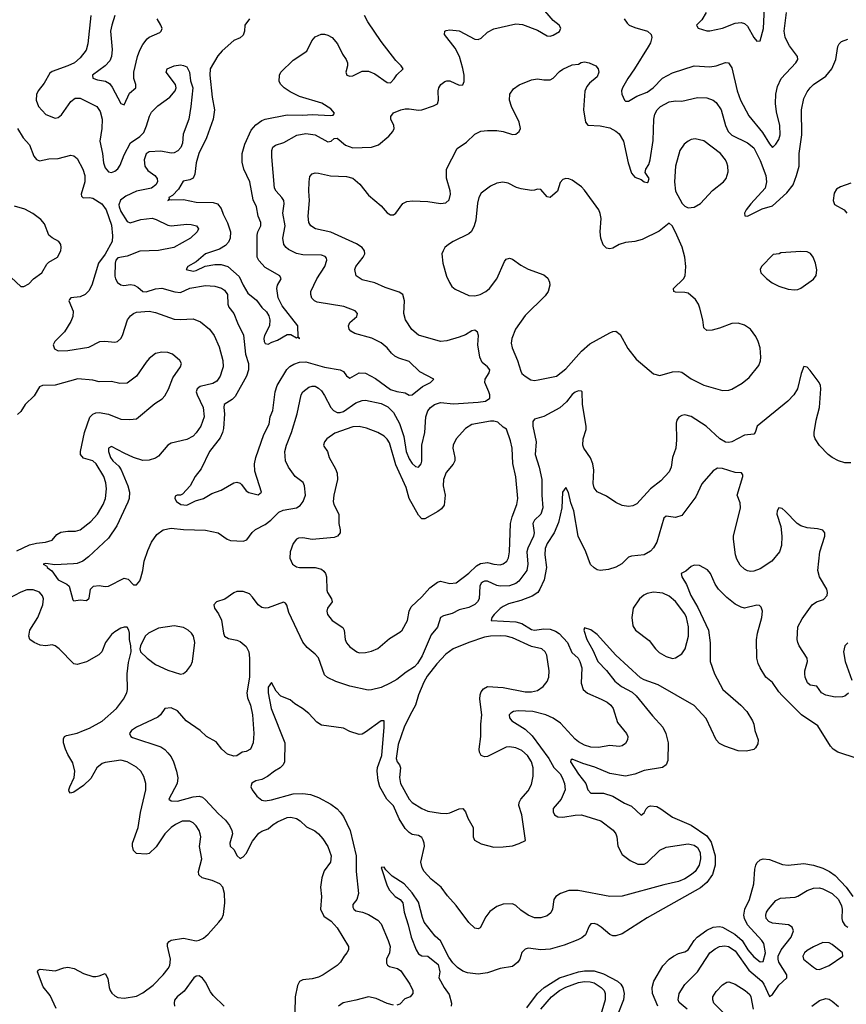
# Model space of a CAD drawing. Header units: inches. Extents: x 1771504 to 1971212, y 471788 to 643615.
# Tile 209 of 256: x 1780883 to 1786160, y 612922 to 619204. Entities that reach past the tile are written whole.
import ezdxf

# ---------------------------------------------------------------- set-up
doc = ezdxf.new("R2010")
doc.units = ezdxf.units.IN
doc.header["$MEASUREMENT"] = 0
doc.layers.add('B7681', color=7, linetype='Continuous')

msp = doc.modelspace()

# ---------------------------------------------------------------- linework, layer by layer
at = {"layer": 'B7681', "color": 5}
for points, elevation in [([(1785266, 619250), (1785237.2, 619202.8), (1785204, 619170), (1785205.6, 619165.6), (1785215.3, 619150), (1785270, 619133.6), (1785290, 619133.3), (1785370, 619149.7), (1785450, 619182), (1785490, 619186.3), (1785510, 619180.5), (1785530, 619163.6), (1785570, 619089.6), (1785590, 619067.3), (1785610, 619069), (1785632.8, 619147.2), (1785639.4, 619330)], 520), ([(1781336.8, 619230), (1781317.8, 619050), (1781307.4, 619010), (1781270, 618960.9), (1781232.4, 618930), (1781191.3, 618910), (1781090, 618873.7), (1781076.3, 618863.7), (1781039.8, 618800.2), (1781000.9, 618750), (1780990, 618726), (1780987.9, 618690), (1781002.7, 618650), (1781050, 618598.7), (1781110, 618576.9), (1781130, 618579.7), (1781150, 618597.4), (1781210, 618683), (1781236.9, 618703.1), (1781270, 618703.9), (1781375.4, 618650), (1781398, 618618), (1781409, 618570), (1781407.2, 618510), (1781394.5, 618430), (1781413.1, 618350), (1781418.2, 618290), (1781430, 618259.6), (1781450, 618232.8), (1781470, 618229.8), (1781490, 618238), (1781510, 618253.3), (1781524.3, 618275.7), (1781550, 618342.9), (1781590, 618418.7), (1781650, 618458), (1781675.5, 618484.5), (1781693.5, 618526.5), (1781711.5, 618588.5), (1781725.8, 618614.3), (1781765, 618655), (1781840.9, 618710), (1781876.5, 618750), (1781882, 618770), (1781878.4, 618790), (1781818.8, 618870), (1781824.7, 618890), (1781870, 618909.2), (1781910, 618916), (1781930, 618912.7), (1781950, 618902.7), (1781967.3, 618870), (1781974.9, 618814.9), (1781987.8, 618770), (1781975.9, 618650), (1781963.2, 618570), (1781926.8, 618473.2), (1781923, 618417), (1781911.2, 618388.8), (1781893, 618367), (1781870, 618354.9), (1781850, 618353.4), (1781785.3, 618365.3), (1781710, 618361.7), (1781691.6, 618348.4), (1781678.2, 618310), (1781681.7, 618270), (1781702.5, 618242.5), (1781746.9, 618210), (1781761.7, 618190), (1781762.2, 618170), (1781753.3, 618150), (1781725.1, 618130), (1781630, 618109.6), (1781561.5, 618078.5), (1781526.7, 618053.3), (1781516.8, 618023.2), (1781517.6, 618010), (1781530, 617980.2), (1781570, 617916.8), (1781588.2, 617908.2), (1781656.3, 617930), (1781730, 617937), (1781755.6, 617930), (1781830, 617892.7), (1781851.2, 617888.8), (1781950, 617899.2), (1781978.2, 617898.2), (1782013.2, 617890), (1782025.2, 617870), (1782016, 617850), (1781973.6, 617810), (1781867, 617750), (1781770, 617732.5), (1781650, 617726.7), (1781570, 617694.4), (1781510, 617685.5), (1781497.1, 617670), (1781493.4, 617650), (1781491.4, 617568.6), (1781494.3, 617550), (1781508.2, 617528.2), (1781530, 617512.6), (1781549, 617509), (1781590, 617513.8), (1781613.3, 617510), (1781638.2, 617498.2), (1781670.5, 617470.5), (1781690, 617467.1), (1781750, 617486.8), (1781790, 617490.5), (1781873, 617467), (1781910, 617464.6), (1781970, 617491.8), (1782070, 617507.4), (1782130, 617504.4), (1782171.9, 617491.9), (1782190, 617479.1), (1782209.8, 617450), (1782212.5, 617390), (1782219.5, 617370), (1782249.9, 617330), (1782273.2, 617270), (1782312.4, 617192.4), (1782325, 617070), (1782344.9, 617010), (1782344, 616970), (1782330.4, 616930), (1782259.5, 616800.5), (1782238.8, 616781.2), (1782188.6, 616750), (1782186.5, 616730), (1782191.9, 616690), (1782183.7, 616596.3), (1782179.1, 616570), (1782164.2, 616535.8), (1782095.5, 616450), (1782042.4, 616337.6), (1782004.4, 616290), (1781970.9, 616229.1), (1781922.5, 616177.5), (1781910, 616170.7), (1781889.4, 616170.6), (1781875.3, 616164.7), (1781873.2, 616150), (1781884.5, 616130), (1781913.2, 616110), (1781950, 616105.8), (1782005.2, 616134.8), (1782057, 616150), (1782110, 616181.8), (1782170, 616203.5), (1782250, 616249.8), (1782270, 616254), (1782290, 616247.6), (1782299.4, 616239.4), (1782330, 616197.4), (1782347.1, 616187.1), (1782406.4, 616173.6), (1782428, 616190), (1782383.9, 616323.9), (1782382.6, 616370), (1782390.2, 616410), (1782442.4, 616557.6), (1782475.9, 616624.1), (1782483.2, 616670), (1782499.3, 616710), (1782514.1, 616830), (1782526.3, 616870), (1782588.4, 616971.6), (1782608, 616992), (1782632.9, 617007.1), (1782670, 617019.3), (1782710, 617020.2), (1782830, 616987.2), (1782929.9, 616969.9), (1782950, 616959.8), (1782970, 616931.3), (1782990, 616916.9), (1783050, 616951.9), (1783090, 616949), (1783155.7, 616915.7), (1783250, 616845.2), (1783290, 616832.3), (1783343.5, 616823.5), (1783370, 616809.6), (1783390, 616811.2), (1783455.7, 616864.3), (1783505.5, 616890), (1783526.8, 616910), (1783437, 616957), (1783370, 617023.1), (1783304.3, 617044.3), (1783277.6, 617057.6), (1783256.4, 617076.4), (1783230, 617110.2), (1783190, 617142.8), (1783132, 617172), (1783022.5, 617202.5), (1782996.7, 617216.7), (1782985.7, 617230), (1782983.1, 617250), (1782990, 617271.2), (1783036.3, 617310), (1783040.5, 617330), (1783025.9, 617345.9), (1782953.5, 617373.5), (1782782.8, 617402.8), (1782765.5, 617410), (1782748.2, 617428.2), (1782741.7, 617450), (1782742.8, 617470), (1782780.9, 617550), (1782830.9, 617630), (1782844.7, 617670), (1782842.2, 617682.2), (1782833.8, 617693.8), (1782810, 617702), (1782690, 617704.2), (1782650, 617712.9), (1782598.9, 617738.9), (1782584.6, 617750), (1782570.3, 617770), (1782562.8, 617810), (1782578.9, 617890), (1782563.2, 617970), (1782572.4, 618030), (1782568.7, 618050), (1782557.4, 618070), (1782520.2, 618110), (1782511.1, 618130), (1782493.1, 618330), (1782494, 618370), (1782500.4, 618390), (1782516, 618404), (1782570, 618421.1), (1782653.2, 618466.8), (1782710, 618478.6), (1782770, 618470.5), (1782850, 618425.6), (1782871.2, 618428.8), (1782890, 618447), (1782910, 618447.8), (1782963.7, 618403.7), (1783010, 618386.5), (1783130, 618391.4), (1783174.2, 618405.8), (1783239.1, 618460.9), (1783266, 618490), (1783273.2, 618510), (1783272.4, 618530), (1783252.2, 618570), (1783252.4, 618587.6), (1783270.6, 618610), (1783317.3, 618630), (1783344.5, 618635.5), (1783370, 618636.1), (1783430, 618626.1), (1783450, 618629.8), (1783525.5, 618654.5), (1783550, 618667.8), (1783558, 618690), (1783555.3, 618750), (1783559.6, 618770), (1783571.6, 618790), (1783598, 618810), (1783610, 618814.8), (1783630, 618813.8), (1783690, 618786), (1783711.4, 618788.6), (1783720.2, 618810), (1783720.6, 618850), (1783713.1, 618893.1), (1783690.2, 618970.2), (1783663.6, 619023.6), (1783596, 619110), (1783598, 619130), (1783605.5, 619134.5), (1783630, 619139.5), (1783690, 619132.8), (1783790, 619080.5), (1783810, 619078.7), (1783830, 619086.3), (1783870, 619124.4), (1783910, 619146.2), (1784050, 619177), (1784093.3, 619173.3), (1784190, 619136.8), (1784250, 619102), (1784270, 619099.7), (1784290, 619104.7), (1784330.2, 619129.8), (1784337.1, 619150), (1784328, 619170), (1784290, 619199.5), (1784210.1, 619290.1)], 540), ([(1784743, 619210), (1784761.4, 619181.4), (1784775.1, 619170), (1784810, 619154.5), (1784892.3, 619130), (1784914.7, 619110), (1784918.5, 619090), (1784910, 619056.3), (1784896.1, 619030), (1784808.9, 618890), (1784765.8, 618830), (1784732, 618770), (1784725.8, 618750), (1784726.6, 618730), (1784745.4, 618690), (1784750, 618683.6), (1784770, 618683.6), (1784823.5, 618716.5), (1784890, 618741.4), (1784928.2, 618770), (1784988, 618832), (1785050, 618865.6), (1785189.3, 618910.7), (1785290, 618904.1), (1785329.5, 618910.5), (1785390, 618931.1), (1785408, 618928), (1785430, 618897.2), (1785463.4, 618750), (1785484.5, 618690), (1785538.5, 618590), (1785624.7, 618484.7), (1785670, 618411.6), (1785690, 618389.2), (1785710, 618409.3), (1785730, 618439.3), (1785737.8, 618470), (1785736, 618530), (1785715.8, 618615.8), (1785708.6, 618670), (1785711.5, 618730), (1785722, 618778), (1785744.1, 618830), (1785838.6, 618930), (1785850.2, 618950), (1785847.9, 618970), (1785798.1, 619038.1), (1785780.2, 619070), (1785770, 619093.4), (1785763.8, 619130), (1785778.2, 619250)], 540), ([(1781491.8, 619230), (1781470.7, 619170), (1781462.5, 619130), (1781474.5, 619014.5), (1781470.4, 618969.6), (1781457.9, 618942.1), (1781429.9, 618910.1), (1781348, 618850), (1781351.3, 618831.3), (1781379.7, 618819.7), (1781431.1, 618811.1), (1781457.2, 618797.2), (1781474.2, 618774.2), (1781530, 618669), (1781550, 618661.2), (1781584.1, 618735.9), (1781625.3, 618770), (1781625.3, 618790), (1781611.8, 618830), (1781612.8, 618870), (1781635.2, 618970), (1781650, 619009.8), (1781670, 619045.6), (1781698.1, 619081.9), (1781710, 619092.3), (1781777.4, 619122.6), (1781786.3, 619130), (1781792.4, 619147.6), (1781784.9, 619170), (1781762, 619210)], 520), ([(1782350.5, 619209.5), (1782321.1, 619170), (1782317.7, 619130), (1782310, 619106.4), (1782291.4, 619088.6), (1782250, 619071.5), (1782175.1, 619004.9), (1782147.3, 618972.7), (1782099.7, 618890), (1782097, 618850), (1782112.6, 618710), (1782127.9, 618630), (1782119, 618570), (1782076.7, 618450), (1782027.5, 618350), (1782010.9, 618290), (1782000.7, 618219.3), (1781990, 618193.1), (1781970, 618183.2), (1781926.2, 618173.8), (1781897.5, 618122.5), (1781858.5, 618081.5), (1781836.2, 618070), (1781838.6, 618061.4), (1781829, 618050), (1781842, 618058), (1781853.8, 618053.8), (1781930, 618057.4), (1782010, 618039.9), (1782118.5, 618038.5), (1782146.9, 618030), (1782170, 618000.4), (1782182.6, 617962.6), (1782210, 617908.7), (1782229.2, 617850.8), (1782227.7, 617810), (1782215.9, 617784.1), (1782197.2, 617762.8), (1782158.9, 617741.1), (1782070, 617709.3), (1782010, 617660.2), (1781956, 617630), (1781945.2, 617610), (1781990, 617599.8), (1782010, 617603.2), (1782068.3, 617631.7), (1782130, 617641.4), (1782170, 617641.6), (1782211.9, 617630), (1782285.2, 617565.2), (1782310, 617509.8), (1782340.3, 617460.3), (1782394.5, 617414.5), (1782430, 617368.3), (1782460, 617340), (1782474.8, 617314.8), (1782481.1, 617290), (1782478, 617250), (1782446.6, 617190), (1782441.6, 617170), (1782443.6, 617150), (1782450, 617137.2), (1782470, 617134), (1782492.5, 617147.5), (1782530, 617159.6), (1782590, 617196.2), (1782614.9, 617194.9), (1782650, 617174), (1782658, 617178), (1782670, 617169), (1782670, 617172), (1782661, 617181), (1782658.7, 617250), (1782559.4, 617379.4), (1782533.9, 617430), (1782524.9, 617490), (1782530.2, 617509.8), (1782552.4, 617550), (1782544.4, 617570), (1782450, 617623.6), (1782410, 617667.4), (1782398.8, 617690), (1782399.3, 617830), (1782402.8, 617850), (1782422, 617890), (1782422, 617910), (1782405.3, 617950), (1782395, 618010), (1782374.9, 618054.9), (1782352.2, 618170), (1782314.3, 618250), (1782304.3, 618295.7), (1782303.5, 618350), (1782321.6, 618410), (1782361.4, 618498.6), (1782390, 618534.4), (1782430, 618562), (1782450.6, 618570), (1782590, 618597.3), (1782690, 618595.6), (1782750, 618600.2), (1782867.1, 618592.9), (1782885.2, 618594.8), (1782892.1, 618607.9), (1782870, 618636.5), (1782812.6, 618672.6), (1782670, 618714.8), (1782610, 618744.6), (1782571.7, 618770), (1782550.3, 618790), (1782539.6, 618810), (1782541.7, 618850), (1782551.2, 618868.8), (1782630, 618945.7), (1782716.8, 619003.2), (1782748.9, 619070), (1782770, 619094.7), (1782807.5, 619112.5), (1782830, 619111.7), (1782850, 619106.2), (1782879.3, 619090), (1782913.2, 619050), (1782943.8, 618983.8), (1782967.6, 618950), (1782975.5, 618930), (1782975.8, 618910), (1782966, 618870), (1782972.7, 618850), (1782990, 618843.5), (1783010, 618846.6), (1783070, 618874.8), (1783110, 618876.8), (1783150, 618859.3), (1783230, 618803.5), (1783250, 618801.3), (1783274.1, 618825.9), (1783290, 618853.2), (1783331, 618890), (1783318.8, 618910), (1783284.2, 618944.2), (1783190, 619064.4), (1783106, 619190), (1783085.3, 619230)], 520), ([(1780870, 618509.4), (1780904.7, 618450), (1780945.8, 618405.8), (1780973.5, 618333.5), (1780990, 618311.5), (1781010, 618304), (1781070, 618316.4), (1781130, 618318), (1781210, 618340.5), (1781230, 618336.2), (1781250, 618319.5), (1781287.4, 618250), (1781299, 618210), (1781299.5, 618170), (1781276.1, 618090), (1781278.6, 618078.6), (1781287.9, 618067.9), (1781330, 618069), (1781350, 618064.5), (1781408.4, 618028.4), (1781434.8, 617990), (1781470, 617892.3), (1781475.7, 617824.3), (1781473.3, 617790), (1781430, 617708.4), (1781387.6, 617650), (1781344.7, 617510), (1781324.9, 617475.1), (1781301, 617450), (1781270, 617437), (1781209.9, 617430.1), (1781200.5, 617419.5), (1781196.8, 617410), (1781224.2, 617344.2), (1781223.7, 617310), (1781210, 617278.3), (1781170, 617213.4), (1781107, 617150), (1781098.2, 617130), (1781104.7, 617104.7), (1781130, 617092.3), (1781190, 617094.6), (1781325.3, 617114.7), (1781396, 617150), (1781427.9, 617152.1), (1781490, 617147.3), (1781508.5, 617151.5), (1781528.9, 617171.1), (1781540.2, 617190), (1781571.1, 617288.9), (1781590, 617315.8), (1781609.4, 617330.6), (1781630, 617337.2), (1781710, 617344.1), (1781750, 617336.4), (1781870, 617293.3), (1781910, 617290.6), (1781990, 617296.1), (1782037.2, 617277.2), (1782095.6, 617230), (1782125.7, 617190), (1782157.4, 617117.4), (1782180.7, 617030), (1782182, 616990), (1782176.5, 616970), (1782163.5, 616930), (1782142.9, 616897.1), (1782117.4, 616882.6), (1782035.4, 616864.6), (1782016.2, 616850), (1782010.6, 616830), (1782015.4, 616810), (1782054.5, 616730), (1782060.7, 616670), (1782039.8, 616610), (1782010, 616567.6), (1781990, 616547.9), (1781950, 616526.2), (1781850, 616502.4), (1781829.7, 616490), (1781770, 616419.5), (1781750, 616405.7), (1781710, 616392.9), (1781670, 616392.6), (1781610, 616411.1), (1781550, 616437.7), (1781470, 616481.7), (1781450, 616470.8), (1781451, 616449), (1781462.7, 616410), (1781477, 616390), (1781515.3, 616355.2), (1781531.6, 616331.6), (1781574, 616230), (1781584, 616190), (1781581.4, 616150), (1781574.6, 616125.4), (1781504.1, 615975.9), (1781450, 615895.8), (1781323, 615777), (1781287, 615750), (1781250, 615734.9), (1781227.9, 615732.1), (1781107, 615727), (1781050, 615735.3), (1781034, 615730), (1781056.6, 615716.6), (1781059.3, 615710), (1781087.9, 615687.9), (1781129.7, 615630), (1781183.5, 615603.5), (1781199.7, 615590), (1781222.8, 615502.8), (1781230, 615496.9), (1781270, 615502.7), (1781310, 615498), (1781326.7, 615513.3), (1781336.5, 615570), (1781354, 615590), (1781390, 615594.3), (1781430, 615588.3), (1781450, 615590.6), (1781550, 615641.4), (1781575.4, 615635.4), (1781610, 615598.7), (1781630, 615597.6), (1781650, 615624.5), (1781657, 615643), (1781670.1, 615689.9), (1781678.6, 615750), (1781701.5, 615818.5), (1781724.4, 615870), (1781759.5, 615920.5), (1781799.1, 615950), (1781850, 615959.8), (1781930, 615950.7), (1782070, 615946.6), (1782150, 615929.6), (1782208.8, 615888.8), (1782230, 615880.5), (1782310, 615877.4), (1782333.9, 615886.1), (1782367.8, 615932.2), (1782388.6, 615951.4), (1782450, 615982.9), (1782487.2, 616010), (1782537.8, 616062.2), (1782564.8, 616075.2), (1782650, 616089.4), (1782674.6, 616105.4), (1782693.4, 616130), (1782708.3, 616170), (1782702.6, 616230), (1782692.1, 616252.1), (1782642, 616290), (1782598.8, 616350), (1782581.1, 616390), (1782577.1, 616450), (1782587, 616490), (1782618.3, 616570), (1782655.5, 616690), (1782681.1, 616810), (1782690.4, 616830), (1782730, 616859.7), (1782750, 616866.3), (1782770, 616865.6), (1782790, 616853.6), (1782810, 616835.6), (1782830, 616807), (1782868.8, 616730), (1782887.7, 616710), (1782910, 616699), (1782930, 616698.2), (1782950, 616703.8), (1783030, 616758.7), (1783070, 616775.4), (1783090, 616776), (1783190, 616755.2), (1783234.6, 616734.6), (1783270, 616697.4), (1783307.4, 616627.4), (1783334.8, 616545.2), (1783350.5, 616450), (1783370, 616401.5), (1783390, 616372.6), (1783410, 616353.6), (1783430, 616349.6), (1783446, 616370), (1783450, 616388), (1783451.3, 616490), (1783469.5, 616570), (1783477.1, 616670), (1783490, 616709.6), (1783506.3, 616730), (1783532.4, 616750), (1783570, 616762.3), (1783653.7, 616753.7), (1783810, 616763), (1783857.1, 616770), (1783884, 616790), (1783885.2, 616810), (1783879.3, 616830), (1783853.2, 616890), (1783855.8, 616910), (1783880.8, 616950), (1783884.6, 616970), (1783868.8, 616990), (1783836.8, 617016.8), (1783820.1, 617050), (1783808.9, 617130), (1783813.2, 617190), (1783806.5, 617210), (1783790, 617223.2), (1783770, 617218.8), (1783730, 617193), (1783690, 617177.6), (1783610, 617154.2), (1783570.2, 617150.2), (1783430, 617191.7), (1783387.2, 617227.2), (1783347.1, 617290), (1783336.3, 617330), (1783339.3, 617410), (1783330, 617450.3), (1783306.5, 617466.5), (1783215.6, 617495.6), (1783150, 617524.9), (1783070, 617543.8), (1783030.4, 617570.4), (1783022.4, 617610), (1783028.8, 617630), (1783077, 617690), (1783086, 617710), (1783084.2, 617730), (1783070.4, 617750), (1783033.5, 617773.5), (1782870, 617848), (1782770.8, 617870), (1782743.1, 617890), (1782730.2, 617910.2), (1782724.5, 617950), (1782733.4, 618050), (1782728.8, 618111.2), (1782730.4, 618169.6), (1782735.9, 618204.1), (1782750, 618221.2), (1782770, 618227), (1782790, 618226), (1782867.9, 618207.9), (1782970, 618204.2), (1783010, 618192.8), (1783054.8, 618154.8), (1783110, 618084.4), (1783190, 618015.6), (1783230, 617971.1), (1783250, 617958.3), (1783270, 617959.7), (1783284.4, 617970), (1783328.4, 618031.6), (1783355.5, 618044.5), (1783392, 618048), (1783490, 618043.7), (1783570, 618030.8), (1783603.5, 618036.5), (1783624.2, 618055.8), (1783633.7, 618090), (1783631.6, 618111.6), (1783607.5, 618192.5), (1783607.2, 618250), (1783677, 618383), (1783736.5, 618423.5), (1783790, 618473.6), (1783827.9, 618492.1), (1783870, 618498), (1783930, 618497.1), (1783970, 618489.8), (1784030, 618471), (1784050, 618474), (1784072.4, 618490), (1784080.3, 618510), (1784072.4, 618550), (1784024, 618650), (1784010.4, 618690), (1784013.4, 618730), (1784036.1, 618763.9), (1784072.3, 618787.7), (1784150, 618820.5), (1784190, 618826.6), (1784230, 618819.7), (1784270, 618821.3), (1784290, 618831.6), (1784330, 618874.7), (1784350, 618889.6), (1784410, 618917.2), (1784450, 618921.2), (1784468, 618932), (1784490, 618936), (1784518, 618930), (1784562, 618910), (1784577.2, 618890), (1784580.9, 618870), (1784570, 618838.8), (1784520.5, 618799.5), (1784503.1, 618776.9), (1784491.1, 618748.9), (1784483.1, 618630), (1784495.4, 618550), (1784511, 618531), (1784590, 618526.2), (1784650, 618513.2), (1784690, 618493.5), (1784710, 618476.1), (1784738.3, 618430), (1784768, 618290), (1784790, 618225.2), (1784810, 618199.3), (1784850, 618184), (1784870, 618169.4), (1784890, 618165.1), (1784896.3, 618170), (1784902, 618190), (1784875.5, 618230), (1784880.4, 618250), (1784899, 618281), (1784909.2, 618310), (1784927.1, 618432.9), (1784931.5, 618570), (1784938.2, 618601.8), (1784952, 618630), (1784974, 618650), (1785030, 618680.4), (1785070, 618687.1), (1785110, 618685.1), (1785210, 618707.7), (1785270, 618706), (1785310, 618691.1), (1785330, 618676.3), (1785361.8, 618630), (1785389.1, 618530), (1785407.2, 618490), (1785430, 618468.2), (1785530, 618418.9), (1785570, 618387.1), (1785610, 618306), (1785645.7, 618210), (1785651.2, 618170), (1785641.5, 618130), (1785550.8, 618030), (1785521, 617990), (1785509.7, 617970), (1785512.9, 617952.9), (1785530, 617951.6), (1785622.7, 617997.3), (1785690, 618016.5), (1785781.1, 618098.9), (1785820.5, 618150), (1785843.2, 618210), (1785858.9, 618270), (1785859, 618350), (1785877.1, 618470), (1785874.7, 618630), (1785890, 618701.2), (1785910, 618744.5), (1785928.8, 618770), (1785950.4, 618790), (1786030, 618844.4), (1786068.9, 618890), (1786094.6, 618950), (1786107.3, 619032.7), (1786114, 619050), (1786130, 619066), (1786170, 619079.3)], 560), ([(1786190, 618161.3), (1786122.6, 618137.4), (1786097.6, 618122.4), (1786083, 618097), (1786076, 618050), (1786085.2, 618025.2), (1786147.3, 617990), (1786163.5, 617970)], 560), ([(1780830, 617559.3), (1780890, 617502.8), (1780910, 617502.8), (1780941.5, 617518.5), (1780972.3, 617550), (1781024.2, 617590), (1781056.6, 617643.4), (1781070, 617657.3), (1781124, 617690), (1781145.2, 617730), (1781149.2, 617750), (1781145.2, 617770), (1781134, 617790), (1781090, 617812.3), (1781070, 617829.3), (1781042, 617902), (1781018.4, 617930), (1780967, 617967), (1780915.5, 617995.5), (1780850, 618014.7)], 580), ([(1780864.6, 615815.4), (1780946.8, 615853.2), (1780990, 615863.7), (1781049.2, 615870.8), (1781090, 615883.1), (1781121, 615919), (1781145.8, 615934.2), (1781190, 615941.5), (1781238.7, 615941.3), (1781270, 615950.2), (1781338.5, 616001.5), (1781380.4, 616050), (1781415.3, 616110), (1781430.8, 616150), (1781437.4, 616210), (1781432.8, 616250), (1781420.3, 616290), (1781371.5, 616370), (1781350, 616388.7), (1781290, 616405.8), (1781272.4, 616430), (1781271.3, 616450), (1781298.1, 616570), (1781331.8, 616668.2), (1781350, 616687.9), (1781370, 616696.5), (1781390, 616698), (1781450, 616688), (1781530, 616655.3), (1781587.5, 616652.5), (1781630, 616657.3), (1781745.3, 616754.7), (1781794, 616786), (1781810, 616804), (1781833.1, 616846.9), (1781861.6, 616918.4), (1781909.6, 616990), (1781916.2, 617010), (1781906.6, 617030), (1781859.3, 617070), (1781830, 617081.3), (1781790, 617082.6), (1781750, 617074.7), (1781710, 617042.9), (1781690, 617019.6), (1781628.4, 616930), (1781570, 616885.1), (1781523.1, 616883.1), (1781470, 616895.6), (1781390, 616894.3), (1781350, 616903.5), (1781253.8, 616913.8), (1781110, 616872), (1781030, 616869.5), (1781010, 616860.9), (1780975.9, 616804.1), (1780918.4, 616750), (1780890, 616705.1), (1780870, 616685.6)], 580), ([(1786190, 616377.6), (1786150, 616377.6), (1786110, 616390.5), (1786070, 616410.5), (1786044, 616430), (1785990, 616486.8), (1785961.6, 616530), (1785954.9, 616550), (1785955.8, 616570), (1785967.2, 616650), (1785990.3, 616730), (1785998.7, 616850), (1785996.4, 616870), (1785988, 616890), (1785930, 616964.9), (1785910, 616987.3), (1785890, 616990.8), (1785872.7, 616947.3), (1785849.7, 616850), (1785825.4, 616810), (1785786.3, 616770), (1785591.6, 616610), (1785578.9, 616570), (1785570, 616560.3), (1785510, 616552.4), (1785429, 616511), (1785410, 616507.2), (1785390, 616509.4), (1785353.8, 616530), (1785266.2, 616610), (1785170, 616672.6), (1785130, 616684), (1785110, 616679.5), (1785091.6, 616668.4), (1785077.7, 616650), (1785073.6, 616630), (1785076.3, 616523.7), (1785072.3, 616470), (1785050.9, 616410), (1785042, 616350), (1785030, 616319.3), (1784977.2, 616262.8), (1784909.9, 616210.1), (1784823.8, 616116.2), (1784798.4, 616101.6), (1784770, 616098.3), (1784730, 616105.5), (1784690, 616122.8), (1784630, 616164.9), (1784570, 616191.8), (1784550, 616216.3), (1784544.4, 616244.4), (1784548.8, 616330), (1784543.2, 616370), (1784527.9, 616407.9), (1784485.4, 616470), (1784478.6, 616490), (1784481.5, 616530), (1784499.5, 616590), (1784498.7, 616610), (1784475.6, 616750), (1784473.4, 616830), (1784470, 616834.8), (1784450, 616837), (1784430, 616828.7), (1784410, 616812.9), (1784373.9, 616766.1), (1784331.9, 616728.1), (1784230, 616671.7), (1784170, 616656), (1784158.5, 616641.5), (1784158.2, 616610), (1784180.2, 616510), (1784173.4, 616430), (1784200.4, 616350), (1784216.7, 616270), (1784215.8, 616170), (1784223.2, 616090), (1784210.6, 616050), (1784169.8, 616010), (1784160.3, 615990), (1784167.5, 615930), (1784163.2, 615910), (1784126.8, 615833.2), (1784120.4, 615810), (1784127, 615730), (1784120.2, 615690), (1784070, 615621.1), (1784050, 615607.5), (1784010, 615592.6), (1783950, 615589.6), (1783930, 615594.4), (1783870, 615621.9), (1783850, 615622.3), (1783842, 615618), (1783829.9, 615610.1), (1783821.6, 615590), (1783816.5, 615510), (1783806.2, 615490), (1783790, 615473.8), (1783750, 615453.9), (1783690, 615439.5), (1783644.2, 615415.8), (1783590, 615401.3), (1783570, 615390.3), (1783550, 615328.4), (1783510, 615279.5), (1783453.6, 615146.4), (1783423.9, 615096.1), (1783403.7, 615076.3), (1783350, 615042), (1783290, 614995), (1783248, 614970), (1783190, 614944.3), (1783130, 614928), (1783107.1, 614927.1), (1782992, 614952), (1782901.5, 614981.5), (1782847.5, 615007.5), (1782830, 615023.8), (1782790, 615132.2), (1782770, 615156.5), (1782718.2, 615198.2), (1782691.9, 615231.9), (1782602.2, 615422.2), (1782588.9, 615468.9), (1782581.3, 615481.3), (1782568.2, 615488.2), (1782470, 615452.3), (1782450, 615449.2), (1782430, 615453.6), (1782405.3, 615470), (1782370, 615520.3), (1782350, 615540.3), (1782310, 615556.5), (1782270, 615556), (1782250, 615547), (1782193.2, 615506.8), (1782140.9, 615490), (1782123.6, 615470), (1782128, 615450), (1782153.4, 615413.4), (1782172.2, 615372.2), (1782183.9, 615290), (1782191.8, 615271.8), (1782216.6, 615256.6), (1782270, 615246.4), (1782290, 615236.8), (1782330, 615204), (1782345.7, 615170), (1782351.5, 615130), (1782350.9, 615009.1), (1782333.8, 614910), (1782338.4, 614878.4), (1782357.5, 614830), (1782370.6, 614770), (1782379, 614650), (1782374.6, 614590), (1782357.4, 614550), (1782330, 614535.5), (1782303.7, 614530), (1782270, 614507.2), (1782250, 614504.9), (1782210, 614517.7), (1782172.9, 614550), (1782136.9, 614596.9), (1782075.6, 614630), (1782036.5, 614670), (1781946.4, 614730), (1781890, 614794.6), (1781850, 614814), (1781809.7, 614810.3), (1781782.9, 614770), (1781765.5, 614754.5), (1781629.6, 614690), (1781597, 614670), (1781583.7, 614650), (1781592.7, 614630), (1781604.1, 614624.1), (1781784.1, 614564.1), (1781810, 614546.9), (1781830, 614526.6), (1781850, 614500.5), (1781865, 614470), (1781885.3, 614410), (1781893.9, 614366.1), (1781888.8, 614330), (1781835.6, 614230), (1781850, 614220.4), (1781890, 614218.8), (1781990, 614245.3), (1782030, 614249.9), (1782050, 614242.8), (1782070, 614226.6), (1782150, 614139.5), (1782197.4, 614097.4), (1782223.7, 614063.7), (1782238.3, 614030), (1782241, 614010), (1782225.1, 613950), (1782228, 613930), (1782251.1, 613910), (1782272.8, 613870), (1782290, 613852.8), (1782310, 613862.7), (1782330, 613884.5), (1782370, 613962.3), (1782410, 614014), (1782430, 614026.6), (1782470, 614041.1), (1782502.3, 614070), (1782530, 614087), (1782590, 614112.9), (1782615.3, 614115.3), (1782650, 614107.2), (1782673.7, 614093.7), (1782714.2, 614054.3), (1782767.9, 614027.9), (1782791.6, 614010), (1782818.6, 613978.6), (1782849.8, 613929.8), (1782872.6, 613870), (1782868, 613830), (1782826.5, 613773.5), (1782811.3, 613730), (1782804.7, 613670), (1782811, 613609), (1782803.6, 613530), (1782824.2, 613484.2), (1782871.6, 613451.6), (1782910.6, 613410.6), (1782982, 613290), (1782982.9, 613270), (1782972.3, 613250), (1782955.1, 613230), (1782932.3, 613190), (1782909.7, 613170.3), (1782820.7, 613110), (1782790, 613095.3), (1782750, 613083.6), (1782690, 613077.7), (1782670, 613066.7), (1782657.3, 613042.7), (1782642.9, 612970), (1782639.7, 612870)], 560), ([(1786173.5, 614906.5), (1786151.2, 614888.8), (1786135.8, 614884.2), (1786090, 614882.6), (1786030, 614895.3), (1786002.4, 614910), (1785971.9, 614951.9), (1785930, 614959), (1785912.7, 614972.7), (1785897.6, 615010), (1785894.7, 615030), (1785895.3, 615050), (1785912.9, 615110), (1785910.3, 615130), (1785860.3, 615210), (1785850.4, 615230), (1785847.2, 615250), (1785850.4, 615330), (1785879.4, 615380.6), (1785942, 615470), (1785970, 615489.6), (1786015.3, 615504.7), (1786038, 615530), (1786040.3, 615550), (1786036.5, 615570), (1785990.2, 615650.2), (1785979.3, 615690), (1785992.4, 615810), (1786024.2, 615910), (1786024.4, 615930), (1786010, 615948), (1785976.2, 615956.2), (1785910, 615961.5), (1785870, 615974.6), (1785846.4, 615990), (1785770, 616068.5), (1785750, 616084.9), (1785730, 616090.6), (1785718.4, 616070), (1785717.4, 616050), (1785741.6, 615970), (1785748.2, 615910), (1785746.2, 615850), (1785733.1, 615810), (1785684.7, 615750), (1785610, 615699.5), (1785570, 615684.6), (1785550, 615682.6), (1785530, 615687.2), (1785510, 615698.7), (1785483.6, 615723.6), (1785461.2, 615761.2), (1785453.4, 615790), (1785440.2, 615890), (1785440.7, 615910), (1785485.2, 616090), (1785482.6, 616122.6), (1785463.1, 616170), (1785500.4, 616290), (1785499.5, 616299.5), (1785492.2, 616312.2), (1785450, 616315.3), (1785370, 616340.3), (1785337.6, 616342.4), (1785310, 616324.9), (1785237.8, 616242.2), (1785199.7, 616160.3), (1785110, 616040.4), (1785070, 616027.4), (1785010, 616035.6), (1784995.9, 616024.1), (1784950, 615870.6), (1784930, 615834.9), (1784910, 615813.7), (1784870, 615789.1), (1784790, 615782), (1784770, 615776), (1784727.1, 615732.9), (1784690, 615712.2), (1784643.3, 615696.7), (1784590, 615690.4), (1784570, 615694.9), (1784550, 615706), (1784528.4, 615728.4), (1784497.4, 615810), (1784448.9, 615908.9), (1784420.2, 616070), (1784401.8, 616121.8), (1784387.1, 616187.1), (1784370, 616218.8), (1784348.8, 616190), (1784343.7, 616090), (1784323.8, 615996.2), (1784294.8, 615930), (1784250, 615863.1), (1784237.7, 615830), (1784234.9, 615790), (1784246.1, 615710), (1784230.6, 615630), (1784204.4, 615570), (1784190.5, 615549.5), (1784154.6, 615525.4), (1784082.5, 615497.5), (1784003.7, 615476.3), (1783970, 615460.9), (1783950, 615447.6), (1783913.1, 615410), (1783896.9, 615390), (1783893.2, 615370), (1784050, 615362.2), (1784090, 615351.2), (1784150, 615313), (1784170, 615308.4), (1784230, 615316.7), (1784270, 615315.6), (1784303.6, 615303.6), (1784327.6, 615287.6), (1784380.6, 615230), (1784407.7, 615167.7), (1784448, 615130), (1784459.9, 615110), (1784471.1, 615068.9), (1784467.9, 614970), (1784481.5, 614930), (1784508, 614908), (1784596.2, 614870), (1784634, 614850), (1784658, 614830), (1784671.1, 614810), (1784700.8, 614720.8), (1784756.2, 614650), (1784765.1, 614630), (1784763.6, 614610), (1784750, 614586.7), (1784730, 614572.2), (1784710, 614566), (1784650, 614573.4), (1784579.5, 614560.5), (1784530, 614562.4), (1784490, 614575.2), (1784450, 614597.2), (1784430, 614613.8), (1784336.6, 614716.6), (1784290, 614748.1), (1784241.3, 614770), (1784158.8, 614790), (1784064.9, 614795.1), (1784036, 614790), (1784019.5, 614780.5), (1784007.3, 614770), (1784009.6, 614750), (1784026, 614730), (1784110, 614676.5), (1784156, 614636), (1784262.1, 614490), (1784292.6, 614432.6), (1784332.7, 614392.7), (1784346.8, 614370), (1784362, 614330), (1784366.3, 614290), (1784340.9, 614230), (1784289.2, 614170.8), (1784288.5, 614150), (1784297.6, 614130), (1784318.3, 614118.3), (1784350, 614115.3), (1784430, 614129.8), (1784470, 614130.6), (1784592.4, 614092.4), (1784672.6, 614032.6), (1784689.6, 614010), (1784695.8, 613990), (1784702, 613930), (1784730, 613878.4), (1784780.6, 613840.6), (1784830, 613816.9), (1784870, 613816.9), (1784890, 613826), (1784970, 613906), (1785010, 613925.7), (1785150, 613946.8), (1785190, 613937.6), (1785210, 613922.5), (1785227.9, 613890), (1785230.4, 613850), (1785220.8, 613810), (1785195, 613770), (1785171.6, 613750), (1785130, 613722), (1785090, 613705), (1784996.1, 613683.9), (1784730, 613611.8), (1784650, 613610.3), (1784448.7, 613648.7), (1784390, 613647.8), (1784335.1, 613630), (1784306.2, 613610), (1784293.5, 613590), (1784284.2, 613530), (1784273.4, 613506.6), (1784250, 613486.7), (1784210, 613473.1), (1784170, 613474), (1784130.5, 613490), (1784082.8, 613522.8), (1784050, 613553.4), (1784030, 613562.3), (1783970, 613560.7), (1783930, 613547.1), (1783885.6, 613514.4), (1783859, 613481), (1783824, 613410), (1783810, 613403.8), (1783790, 613408.4), (1783750, 613443), (1783670, 613552.7), (1783615.1, 613615.1), (1783574.9, 613670), (1783510, 613721.5), (1783466.5, 613770), (1783453.4, 613793.4), (1783445.1, 613830), (1783467.3, 613930), (1783466.4, 613950), (1783459.4, 613970), (1783450, 613985.5), (1783430, 613998.5), (1783390, 614006.4), (1783370, 614017.6), (1783344.5, 614044.5), (1783306, 614106), (1783270, 614188.4), (1783227.7, 614230), (1783182.6, 614310), (1783172.2, 614350), (1783165.3, 614410), (1783167.9, 614432.1), (1783194.7, 614510), (1783211.1, 614691.1), (1783210, 614730.7), (1783190, 614730.3), (1783090, 614658), (1783070, 614646.7), (1783050, 614642.6), (1782990, 614663.2), (1782950, 614684.2), (1782810, 614703.1), (1782781.4, 614721.4), (1782730, 614777.1), (1782688, 614810), (1782639.7, 614839.7), (1782610, 614864.4), (1782550, 614888), (1782520.8, 614920.8), (1782490, 614976), (1782470, 614944.7), (1782468.9, 614910), (1782488.5, 614810), (1782576.9, 614590), (1782574, 614470), (1782565.1, 614450), (1782547, 614430), (1782510, 614408.7), (1782465.2, 614374.8), (1782430, 614355.8), (1782390, 614347.1), (1782366.4, 614333.6), (1782359.1, 614310), (1782366.6, 614290), (1782396.9, 614250), (1782430, 614224.2), (1782450, 614220.9), (1782490, 614226.2), (1782630, 614264.5), (1782690, 614266.6), (1782739.7, 614259.7), (1782790, 614241.4), (1782870, 614199), (1782909.8, 614170), (1782930, 614148.6), (1782950, 614120.4), (1782994.2, 614030), (1783032.5, 613870), (1783031.1, 613770), (1783046.2, 613630), (1783034.7, 613590), (1783010, 613558), (1783010, 613542.9), (1783016.4, 613530), (1783030, 613518.4), (1783072.7, 613510), (1783110, 613494.5), (1783170, 613458.5), (1783190, 613436.3), (1783235.8, 613330), (1783248, 613290), (1783244, 613250), (1783225, 613210), (1783224.2, 613184.2), (1783231.5, 613171.5), (1783244, 613164), (1783295.1, 613150), (1783316.6, 613136.6), (1783373.7, 613050), (1783392.2, 613010), (1783392.6, 612990), (1783377.2, 612970), (1783343.1, 612956.9), (1783310, 612923.8), (1783290, 612917.6)], 540), ([(1786230, 614490.2), (1786105.5, 614530), (1786076.4, 614550), (1786059.5, 614570), (1785978, 614698), (1785874.4, 614770), (1785750, 614893.2), (1785730, 614915.3), (1785690, 614975.6), (1785646, 615010), (1785610, 615068), (1785597.1, 615097.1), (1785590.2, 615130), (1785587.6, 615247.6), (1785594.3, 615290), (1785622, 615390), (1785624.9, 615430), (1785617, 615457), (1785605.8, 615465.8), (1785590, 615468.2), (1785510, 615450.3), (1785490, 615454.9), (1785450, 615474.9), (1785397.8, 615517.8), (1785344.9, 615570), (1785322.4, 615602.4), (1785293.4, 615670), (1785273.9, 615693.9), (1785222.8, 615722.8), (1785190, 615724.9), (1785170, 615715.3), (1785135.4, 615684.6), (1785105.2, 615670), (1785109.5, 615650.5), (1785139.5, 615599.5), (1785168.9, 615530), (1785213.4, 615453.4), (1785279.7, 615310), (1785292, 615228), (1785291.6, 615110), (1785319, 615030), (1785371.2, 614931.2), (1785486.4, 614830), (1785524.8, 614790), (1785561.8, 614730), (1785569.8, 614710), (1785576.4, 614670), (1785597.4, 614610), (1785595.8, 614584.2), (1785581.6, 614558.4), (1785570, 614547.7), (1785522.9, 614537.1), (1785470, 614540.3), (1785384, 614570), (1785350, 614587), (1785330, 614610.4), (1785265.5, 614745.5), (1785190, 614828.5), (1784959.7, 614959.7), (1784870, 614992.8), (1784846.1, 615006.1), (1784690, 615150.2), (1784570, 615280.5), (1784530, 615310.4), (1784490, 615324.7), (1784484.5, 615310), (1784504.5, 615250), (1784542.3, 615182.3), (1784574.7, 615110), (1784630, 615052.4), (1784683.2, 614983.2), (1784726.3, 614950), (1784792.6, 614912.6), (1784819.1, 614890), (1784922.6, 614762.6), (1784988.5, 614690), (1785008.5, 614650), (1785022.9, 614590), (1785021.4, 614478.6), (1785011.1, 614450), (1784987.2, 614432.8), (1784870, 614413.4), (1784810.4, 614389.6), (1784750, 614378.5), (1784650, 614394.4), (1784555.4, 614435.4), (1784478.4, 614458.4), (1784410, 614486), (1784401, 614479), (1784400.4, 614470), (1784451.3, 614390), (1784496.8, 614330), (1784510.7, 614290.7), (1784529.8, 614269.8), (1784610, 614268.6), (1784669.7, 614250), (1784745.5, 614205.5), (1784790, 614187), (1784850, 614129.7), (1784870, 614143), (1784882.7, 614170), (1784896.8, 614183.2), (1784910.9, 614189.1), (1784950, 614183.7), (1784975.6, 614170), (1785050, 614116.1), (1785170, 614064.3), (1785270, 613997.7), (1785297.6, 613957.6), (1785322.9, 613870), (1785323.7, 613810), (1785306, 613750), (1785270, 613698.5), (1785230, 613665.2), (1784890, 613473.2), (1784730, 613372.3), (1784690, 613359.7), (1784670, 613359.1), (1784650, 613367.9), (1784595.2, 613415.2), (1784570, 613431.3), (1784550, 613437.3), (1784530, 613434.9), (1784519.3, 613420.7), (1784495.1, 613364.9), (1784473, 613347), (1784446.1, 613333.9), (1784359.9, 613300.1), (1784270, 613273.4), (1784210.2, 613270.2), (1784130, 613279.6), (1784110, 613274.9), (1784090, 613253.4), (1784075.5, 613210), (1784062.7, 613190), (1784030, 613163.2), (1783950, 613151.1), (1783870, 613122.3), (1783810, 613115.2), (1783743.1, 613123.1), (1783713.1, 613133.1), (1783677.4, 613157.4), (1783647.6, 613187.6), (1783622, 613222), (1783570, 613327.3), (1783535.9, 613355.9), (1783466.5, 613446.5), (1783455.1, 613475.1), (1783430, 613573), (1783390, 613633.4), (1783338.8, 613690), (1783260.3, 613740.3), (1783220.7, 613780.7), (1783210, 613798), (1783190, 613794), (1783230, 613678), (1783245.2, 613650), (1783281.2, 613610), (1783311.8, 613591.8), (1783329.6, 613569.6), (1783338.5, 613510), (1783364.4, 613430), (1783383.5, 613350), (1783414.3, 613270), (1783430, 613243.6), (1783450, 613232), (1783490, 613228.7), (1783555.6, 613175.6), (1783566, 613130), (1783559, 613090), (1783593, 613030), (1783625.5, 612985.5), (1783640.9, 612930), (1783637.9, 612910)], 520), ([(1781116.2, 612896.2), (1781078.1, 612978.1), (1781034.1, 613034.1), (1780996.9, 613130), (1781000.7, 613139.3), (1781013.3, 613146.7), (1781110, 613135.5), (1781164.6, 613155.4), (1781190, 613158.2), (1781231.4, 613151.4), (1781290, 613118.6), (1781350, 613100.3), (1781370, 613098.7), (1781390, 613103.1), (1781430, 613119.3), (1781446.1, 613086.1), (1781454.3, 613030), (1781461.8, 613010), (1781472.1, 612992.1), (1781490, 612975.5), (1781510, 612965.5), (1781550, 612960.5), (1781630, 612974.6), (1781670, 612995.8), (1781735.5, 613044.5), (1781799.8, 613110), (1781832, 613150), (1781840.9, 613170), (1781846.4, 613210), (1781827.6, 613292.4), (1781827.2, 613310), (1781837, 613323), (1781850, 613331.3), (1781930, 613344), (1782010, 613327.4), (1782030, 613330.3), (1782056.3, 613343.7), (1782087.6, 613370), (1782154.7, 613445.2), (1782174, 613470), (1782184.4, 613495.6), (1782193.3, 613570), (1782190.8, 613630), (1782179.7, 613670), (1782162, 613690), (1782113, 613713), (1782048.1, 613728.1), (1782028, 613748), (1782025.6, 613770), (1782045.4, 613850), (1782031.1, 613928.9), (1782039.1, 613990), (1782036.4, 614010), (1782029.7, 614030), (1782010, 614060.7), (1781990, 614079.6), (1781970, 614089.6), (1781921, 614090), (1781879.1, 614070), (1781850, 614049.6), (1781810, 614009.6), (1781754.2, 613925.8), (1781710, 613884.7), (1781690, 613879.1), (1781630, 613884.7), (1781610, 613902.7), (1781602.7, 613930), (1781602.8, 613950), (1781640.8, 614050), (1781654.4, 614145.6), (1781688.8, 614290), (1781687.8, 614330), (1781675.9, 614375.9), (1781657.4, 614410), (1781630, 614434.8), (1781570, 614468.7), (1781530, 614479.4), (1781430, 614465.7), (1781410, 614457.9), (1781376.6, 614430), (1781337.4, 614362.6), (1781290, 614317.2), (1781230, 614274.7), (1781208.2, 614268.2), (1781199.3, 614279.3), (1781197.6, 614290), (1781203.9, 614310), (1781232.2, 614370), (1781236.5, 614410), (1781223.3, 614463.3), (1781190, 614516), (1781175.4, 614550), (1781164, 614590), (1781163.8, 614616.2), (1781169.8, 614630.2), (1781182.4, 614637.6), (1781250, 614651.8), (1781291.5, 614668.5), (1781330, 614684.3), (1781410.4, 614729.6), (1781501, 614810), (1781546.6, 614870), (1781566.6, 614910), (1781571.1, 614930), (1781568.8, 615031.2), (1781578, 615102), (1781595.3, 615170), (1781594, 615210), (1781585.2, 615250), (1781585.2, 615290), (1781581.2, 615310), (1781570, 615328.7), (1781550, 615329.2), (1781530, 615322.7), (1781490, 615299.3), (1781470, 615280.9), (1781430.4, 615230), (1781408.2, 615170), (1781388.1, 615151.9), (1781310, 615106.6), (1781249.6, 615089.6), (1781230, 615094.5), (1781135.1, 615190), (1781109.7, 615209.7), (1781090, 615214.8), (1781050, 615209.8), (1781013.8, 615213.8), (1780976.2, 615230), (1780948.2, 615250), (1780941, 615270), (1780947.2, 615310), (1780999.3, 615390), (1781032, 615470), (1781034.7, 615510), (1781030, 615529), (1781010, 615551.1), (1780970, 615566.9), (1780930, 615565.7), (1780890, 615552), (1780810.4, 615510)], 580), ([(1786170, 615228.5), (1786150.9, 615209.1), (1786143.1, 615170), (1786154, 615110), (1786196, 614990)], 540), ([(1784957.3, 612910), (1784922.2, 612990), (1784921, 613030), (1784931.6, 613070), (1784990, 613166.6), (1785030, 613209.8), (1785057.4, 613230), (1785090, 613245.7), (1785130, 613256.8), (1785150, 613269.8), (1785190, 613329.8), (1785208.5, 613350), (1785270, 613395.9), (1785310, 613413.2), (1785350, 613418), (1785370, 613413.4), (1785448.7, 613370), (1785495, 613330), (1785532.8, 613270), (1785570, 613224.7), (1785610, 613193.8), (1785630, 613196), (1785645.4, 613250), (1785634.8, 613310), (1785621.8, 613330), (1785529.2, 613429.2), (1785510.6, 613470), (1785507.2, 613490), (1785512.4, 613530), (1785541.8, 613590), (1785569.6, 613690), (1785576.3, 613783.7), (1785582.9, 613810), (1785590, 613824.2), (1785610, 613844), (1785630, 613849.7), (1785670, 613845.3), (1785753.8, 613813.8), (1785790, 613810.6), (1785890, 613821), (1785950, 613810.4), (1786010, 613791.2), (1786052.9, 613770), (1786090, 613744.8), (1786160.3, 613670), (1786202.7, 613610)], 520), ([(1785143.6, 612890), (1785094, 612934), (1785087.3, 612950), (1785093.4, 612990), (1785130, 613048.2), (1785210, 613128.3), (1785290, 613249.8), (1785323.3, 613276.7), (1785350, 613291.3), (1785384, 613296), (1785409.3, 613290.7), (1785450, 613263.7), (1785538.9, 613138.9), (1785621.2, 613070), (1785634.5, 613050), (1785670, 612971.1), (1785690, 612984.4), (1785730, 613043.4), (1785781.8, 613090), (1785779.8, 613110), (1785730.1, 613190), (1785725, 613210), (1785726.1, 613230), (1785745.3, 613270), (1785809.3, 613350), (1785822.8, 613390), (1785814.7, 613414.7), (1785790.6, 613430), (1785690, 613438.9), (1785666.3, 613450), (1785649.2, 613470), (1785646.4, 613490), (1785651.3, 613510), (1785662.8, 613530), (1785710, 613583.6), (1785739.9, 613600.1), (1785833.9, 613606.1), (1785850, 613611.3), (1785910, 613648), (1785950, 613662.6), (1785990, 613664.7), (1786010, 613659.8), (1786070, 613629.8), (1786110, 613589.7), (1786130.5, 613550), (1786134.3, 613530), (1786131, 613470), (1786135.3, 613450), (1786150, 613427.7), (1786170, 613415)], 540), ([(1782189.4, 612909.4), (1782118.6, 612978.6), (1782101.5, 613001.5), (1782070, 613063.8), (1782050, 613088.4), (1782030, 613103.1), (1782010, 613102.4), (1781996.2, 613090), (1781934.4, 613005.6), (1781889.7, 612970), (1781872.2, 612947.7), (1781868.6, 612930), (1781871, 612911)], 560), ([(1784120.2, 612899.8), (1784188, 612992), (1784232.5, 613030), (1784329.6, 613090.4), (1784450, 613130.2), (1784490, 613136.6), (1784550, 613134.9), (1784610, 613115.7), (1784700.5, 613070), (1784721.3, 613050), (1784733.6, 613030), (1784741.5, 612990), (1784737.8, 612950), (1784705.1, 612870)], 520), ([(1784210, 612891.4), (1784278.4, 612970), (1784330, 613009.9), (1784370, 613032.2), (1784450, 613060.6), (1784490, 613067.7), (1784526.2, 613066.2), (1784550, 613058.3), (1784596.4, 613030), (1784614.2, 613010), (1784620.6, 612990), (1784620.2, 612950), (1784567.9, 612770)], 540), ([(1785393.7, 612850), (1785315.6, 612930), (1785308, 612950), (1785309.2, 612970), (1785330, 613004.2), (1785370, 613046), (1785397.7, 613062.3), (1785410, 613064.7), (1785450, 613049.7), (1785515.1, 613010), (1785543.6, 612983.6), (1785551.7, 612970), (1785565.3, 612890)], 560), ([(1783270, 612917.4), (1783230, 612926.5), (1783159.5, 612959.5), (1783110, 612969.1), (1783030, 612947.6), (1782948, 612932), (1782919.5, 612910)], 540), ([(1785940.4, 612910), (1785990, 612946), (1786030, 612958.7), (1786050, 612954), (1786070, 612942.6), (1786110, 612908.2)], 560)]:
    msp.add_lwpolyline(points, dxfattribs=dict(at, elevation=elevation))
for points, elevation in [([(1785196.5, 618443.5), (1785170, 618439.7), (1785150, 618429.6), (1785126.4, 618410), (1785098.7, 618370), (1785070.3, 618270), (1785062.8, 618170), (1785070, 618111), (1785112.5, 618032.5), (1785130, 618014.8), (1785150, 618004), (1785190, 618007.7), (1785230, 618030.6), (1785305.8, 618114.2), (1785376.9, 618170), (1785393, 618190), (1785407.1, 618232.9), (1785404.7, 618270), (1785398.5, 618290), (1785389.7, 618310), (1785356.4, 618350), (1785250, 618431)], 580), ([(1784370, 618192), (1784350, 618184), (1784333.7, 618166.3), (1784316.3, 618110), (1784270, 618069.5), (1784250, 618074.5), (1784210, 618120.9), (1784190, 618122.9), (1784170, 618115.8), (1784150, 618115.3), (1784084.8, 618124.8), (1784054.5, 618134.5), (1784001.7, 618161.7), (1783967.3, 618167.3), (1783930, 618160.5), (1783890, 618143), (1783830, 618098.4), (1783814.6, 618070), (1783805.5, 618034.5), (1783794.4, 617925.6), (1783784.4, 617890), (1783766.7, 617853.3), (1783750, 617838), (1783651, 617790), (1783621, 617770), (1783598, 617750), (1783586, 617730), (1783578.8, 617710), (1783585.5, 617650), (1783608.6, 617568.6), (1783626.6, 617526.6), (1783642.8, 617502.8), (1783664.1, 617484.1), (1783750, 617443.8), (1783790, 617442.4), (1783824, 617450), (1783859.5, 617470), (1783882.9, 617490), (1783929.6, 617550), (1783978.8, 617661.2), (1783990, 617676.3), (1784010, 617682), (1784030, 617675.5), (1784082, 617638), (1784130, 617613), (1784230, 617576.3), (1784254.9, 617554.9), (1784266, 617530), (1784268.5, 617510), (1784257, 617470), (1784237.5, 617442.5), (1784110, 617317.6), (1784048.9, 617230), (1784024.2, 617170), (1784021.4, 617141.4), (1784027.2, 617110), (1784062, 617030), (1784081.8, 616961.8), (1784090, 616947.7), (1784110.7, 616930), (1784146.6, 616906.6), (1784170, 616902.6), (1784194.3, 616905.7), (1784310, 616930.5), (1784370, 616977.6), (1784471, 617089), (1784523.9, 617136.1), (1784650, 617207.2), (1784670, 617215.3), (1784690, 617216.5), (1784716, 617196), (1784766.7, 617106.7), (1784818, 617038), (1784930, 616944), (1784970, 616933.4), (1785050, 616958.4), (1785090, 616960.4), (1785110, 616954.4), (1785170, 616912.2), (1785251.9, 616871.9), (1785370, 616837.6), (1785410, 616840.3), (1785430, 616847.4), (1785495.4, 616884.6), (1785539.6, 616920.4), (1785601.3, 616998.7), (1785612.4, 617027.6), (1785615.4, 617050), (1785609.8, 617110), (1785598.5, 617150), (1785582.9, 617182.9), (1785548, 617230), (1785510, 617255.3), (1785470, 617267.1), (1785430, 617266.3), (1785350, 617235.6), (1785304, 617224), (1785270, 617222), (1785250, 617238), (1785244.5, 617290), (1785224.7, 617364.7), (1785216.2, 617390), (1785198, 617418), (1785150, 617459.5), (1785130, 617464.2), (1785070, 617465.1), (1785059, 617470), (1785058, 617490), (1785120.9, 617550), (1785132.3, 617570), (1785135.6, 617630), (1785129.6, 617690), (1785112.2, 617752.2), (1785070, 617848.7), (1785048.4, 617888.4), (1785030, 617906), (1784965.8, 617854.2), (1784857.7, 617802.3), (1784810, 617789.6), (1784750, 617781.6), (1784710, 617769.6), (1784670, 617747.3), (1784650, 617742.9), (1784630, 617747), (1784608.2, 617768.2), (1784593, 617810), (1784588.2, 617850), (1784595.3, 617935.3), (1784590, 617968), (1784580.9, 617990), (1784490, 618117.2), (1784470, 618137.2), (1784410, 618179.3), (1784390, 618189.3)], 580), ([(1785870, 617726), (1785743.5, 617716.5), (1785732, 617710), (1785694.4, 617705.6), (1785618.8, 617630), (1785610.8, 617610), (1785614.8, 617590), (1785650, 617554), (1785686.1, 617526.1), (1785730, 617504.9), (1785790, 617485.7), (1785830, 617480.4), (1785850, 617483), (1785870, 617490.6), (1785951.5, 617548.5), (1785967.3, 617572.7), (1785971.7, 617608.3), (1785964.2, 617650), (1785949.6, 617690), (1785931.5, 617711.5), (1785910, 617722.4)], 580), ([(1783910, 616643.5), (1783890, 616642.5), (1783770, 616621.7), (1783730, 616596.9), (1783669.2, 616530.8), (1783650.3, 616490), (1783648.8, 616470), (1783661.1, 616410), (1783661.1, 616390), (1783650, 616367.3), (1783605.2, 616314.8), (1783588.1, 616270), (1783586, 616230), (1783598.6, 616170), (1783592.7, 616107.3), (1783576.6, 616083.4), (1783553.6, 616066.4), (1783470, 616018.7), (1783450, 616020.5), (1783430, 616042.4), (1783370.7, 616150), (1783350, 616218.9), (1783284.8, 616364.8), (1783243.4, 616503.4), (1783230, 616528.3), (1783210, 616546), (1783170, 616569.8), (1783097.7, 616597.7), (1783050, 616608), (1783010, 616607.4), (1782894.8, 616565.2), (1782843.8, 616530), (1782828.4, 616510), (1782822, 616490), (1782824.1, 616484.1), (1782848.4, 616448.4), (1782858.4, 616410), (1782899.3, 616339.3), (1782910.2, 616310), (1782911.3, 616270), (1782887.9, 616170), (1782885.5, 616130), (1782889.1, 616110), (1782920.2, 616050), (1782920.9, 615990), (1782929.4, 615950), (1782928.3, 615930), (1782912.8, 615910), (1782890, 615899.8), (1782750, 615888.4), (1782690, 615899.1), (1782663.2, 615896.8), (1782650, 615889.5), (1782630, 615861.2), (1782610, 615808), (1782608.4, 615768.4), (1782624, 615730), (1782650, 615712.7), (1782670, 615708.9), (1782770, 615709.2), (1782810, 615698), (1782825.4, 615685.4), (1782836.1, 615670), (1782842.4, 615650), (1782843.8, 615563.8), (1782848.5, 615548.5), (1782874, 615510), (1782878.4, 615490), (1782848.8, 615450), (1782844.6, 615430), (1782848.9, 615410), (1782878.4, 615370), (1782945.7, 615325.7), (1782954.6, 615310), (1782960.9, 615250), (1782970, 615228), (1782990, 615202.4), (1783034.8, 615170), (1783050, 615165.5), (1783090, 615167.1), (1783130, 615175.3), (1783170, 615193.1), (1783244.9, 615255.1), (1783310, 615295.5), (1783325.3, 615310), (1783358.8, 615370), (1783369.8, 615430), (1783382.1, 615457.9), (1783450, 615521.1), (1783501.5, 615578.5), (1783550, 615615.8), (1783570, 615621.3), (1783630, 615607.4), (1783670, 615612), (1783750, 615672.1), (1783800.1, 615719.9), (1783825.5, 615734.5), (1783870, 615740.7), (1783910, 615729.5), (1783950, 615727), (1783970, 615732.4), (1783994, 615750), (1784004.1, 615770), (1784010.6, 615810), (1784017, 615990), (1784027.3, 616032.7), (1784057.4, 616110), (1784063.8, 616150), (1784050, 616288), (1784032.6, 616372.6), (1784026.9, 616470), (1784016.6, 616516.6), (1783991.4, 616591.4), (1783970, 616604.5), (1783936.3, 616636.3)], 580), ([(1784930, 615550.8), (1784890, 615544.2), (1784867.1, 615532.9), (1784839.5, 615510), (1784798.9, 615450), (1784790.3, 615390), (1784796.7, 615336.7), (1784814.8, 615310), (1784902.5, 615242.5), (1784942, 615190), (1784966.2, 615166.2), (1785010, 615140.3), (1785050, 615128.8), (1785070, 615132.7), (1785110, 615158.4), (1785132.2, 615190), (1785152.5, 615270), (1785152.5, 615330), (1785140.2, 615390), (1785130, 615413.3), (1785070, 615493), (1785030, 615526.6), (1784990, 615544.4), (1784970, 615547.4)], 540), ([(1781870, 615336), (1781770, 615321.1), (1781705.5, 615290), (1781685.5, 615270), (1781654.8, 615210), (1781650.8, 615190), (1781654.8, 615170), (1781696.3, 615130), (1781750.4, 615090), (1781830, 615053.1), (1781910, 615028.8), (1781930, 615033), (1781951.2, 615048.8), (1781975.6, 615084.4), (1781985.6, 615110), (1782001, 615230), (1781993.1, 615270), (1781979.7, 615290), (1781958.7, 615310), (1781930, 615325.7)], 580), ([(1783950, 615273.7), (1783890, 615271.4), (1783850, 615264), (1783750, 615231.1), (1783650.3, 615190), (1783603.9, 615156.1), (1783546.4, 615093.6), (1783484.4, 615015.6), (1783463.2, 614976.8), (1783430, 614897), (1783410.2, 614830), (1783375.2, 614770), (1783338.3, 614690), (1783300.5, 614579.5), (1783287.6, 614490), (1783292.2, 614470), (1783307.1, 614450), (1783314.7, 614430), (1783307.6, 614370), (1783314.4, 614330), (1783369.2, 614230), (1783388.9, 614208.9), (1783450, 614172), (1783490, 614153.8), (1783570, 614141.4), (1783610, 614140.2), (1783630, 614144.1), (1783690, 614170.2), (1783711.6, 614171.6), (1783730, 614150.8), (1783744.4, 614110), (1783779.1, 614050), (1783777.3, 613990), (1783786, 613970), (1783830, 613945.5), (1783910, 613925.5), (1783970, 613927.7), (1784030, 613934), (1784072.5, 613947.5), (1784112.7, 613967.3), (1784089.6, 614130), (1784069.7, 614190), (1784073, 614210), (1784083.5, 614230), (1784130, 614283.8), (1784150, 614324), (1784162.2, 614377.8), (1784161.5, 614430), (1784149.8, 614470), (1784125.8, 614510), (1784090, 614541.6), (1784050, 614558), (1784010, 614564.5), (1783990, 614562.8), (1783870, 614503.1), (1783850, 614500.8), (1783828.7, 614510), (1783819.8, 614530), (1783817.3, 614550), (1783828.2, 614630), (1783827, 614710), (1783832.7, 614770), (1783820.7, 614870), (1783823.4, 614896.6), (1783830, 614916.5), (1783844.7, 614935.3), (1783870, 614949.2), (1783970, 614942.8), (1784110, 614915.8), (1784150, 614915.8), (1784190, 614925.2), (1784225.6, 614950), (1784250, 614982), (1784260.5, 615010), (1784263.5, 615050), (1784248, 615150), (1784238, 615170), (1784217, 615190), (1784150, 615206), (1784030, 615260.3), (1783990, 615270.6)], 560), ([(1786010, 613315.8), (1785950, 613289.7), (1785910, 613264.7), (1785894, 613250), (1785882, 613230), (1785886.7, 613210), (1785950, 613158.4), (1785970, 613146.4), (1785990, 613144.9), (1786050, 613170.4), (1786139, 613230), (1786135.3, 613250), (1786070, 613303.6), (1786050, 613314)], 560)]:
    msp.add_lwpolyline(points, close=True, dxfattribs=dict(at, elevation=elevation))

doc.saveas('drawing.dxf')
